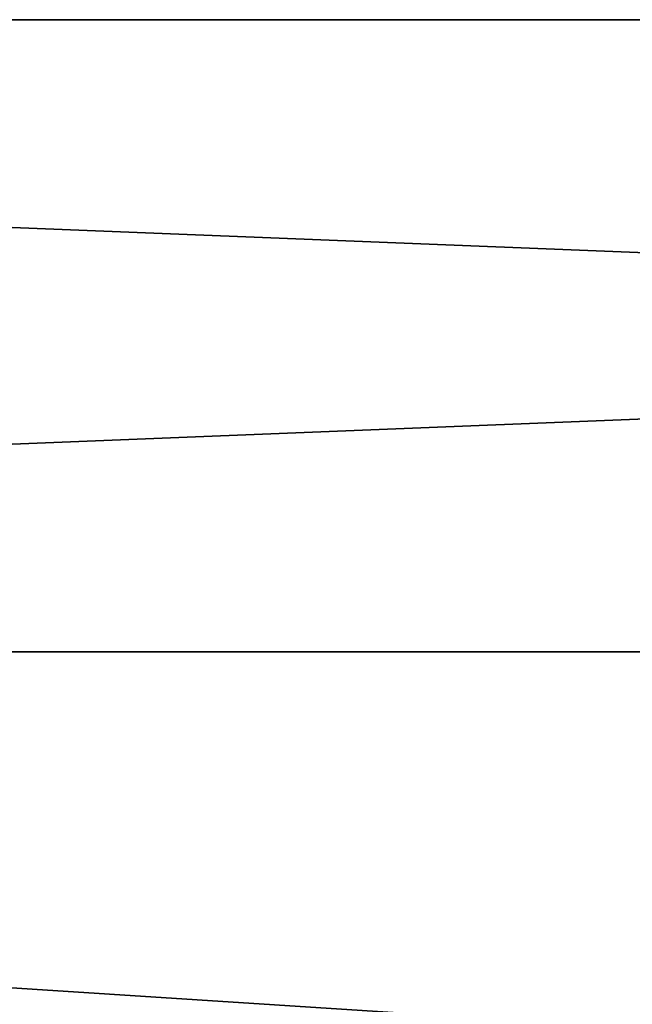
# Model space of a CAD drawing. Extents: x -252 to 252, y -10 to 987.
# Tile 251 of 256: x 123 to 127, y 888 to 894. Entities that reach past the tile are written whole.
import ezdxf

# ---------------------------------------------------------------- set-up
doc = ezdxf.new("R2010")
doc.units = 0
doc.header["$LTSCALE"] = 65.185185
doc.layers.add('3927', color=7, linetype='CONTINUOUS')

msp = doc.modelspace()

# ---------------------------------------------------------------- linework, layer by layer
at = {"layer": '3927', "color": 7, "linetype": 'CONTINUOUS'}
for points in [[(90.2, 893.9616, -3.3992), (190.3, 889.9656, -8.8992), (90.2, 889.9656, -8.8992), (90.2, 893.9616, -3.3992)], [(190.3, 889.9656, 8.8992), (190.3, 893.9616, 3.3992), (90.2, 889.9656, 8.8992), (190.3, 889.9656, 8.8992)], [(90.2, 893.9616, 3.3992), (190.3, 893.9616, -3.3992), (90.2, 893.9616, -3.3992), (90.2, 893.9616, 3.3992)], [(190.3, 893.9616, -3.3992), (190.3, 889.9656, -8.8992), (90.2, 893.9616, -3.3992), (190.3, 893.9616, -3.3992)], [(90.2, 889.9656, 8.8992), (190.3, 893.9616, 3.3992), (90.2, 893.9616, 3.3992), (90.2, 889.9656, 8.8992)], [(190.3, 893.9616, 3.3992), (190.3, 893.9616, -3.3992), (90.2, 893.9616, 3.3992), (190.3, 893.9616, 3.3992)], [(190.3, 883.5, -11), (90.2, 883.5, -11), (90.2, 889.9656, -8.8992), (190.3, 883.5, -11)], [(190.3, 889.9656, -8.8992), (190.3, 883.5, -11), (90.2, 889.9656, -8.8992), (190.3, 889.9656, -8.8992)], [(190.3, 883.5, 11), (190.3, 889.9656, 8.8992), (90.2, 883.5, 11), (190.3, 883.5, 11)], [(90.2, 883.5, 11), (190.3, 889.9656, 8.8992), (90.2, 889.9656, 8.8992), (90.2, 883.5, 11)]]:
    msp.add_3dface(points, dxfattribs=at)

doc.saveas('drawing.dxf')
